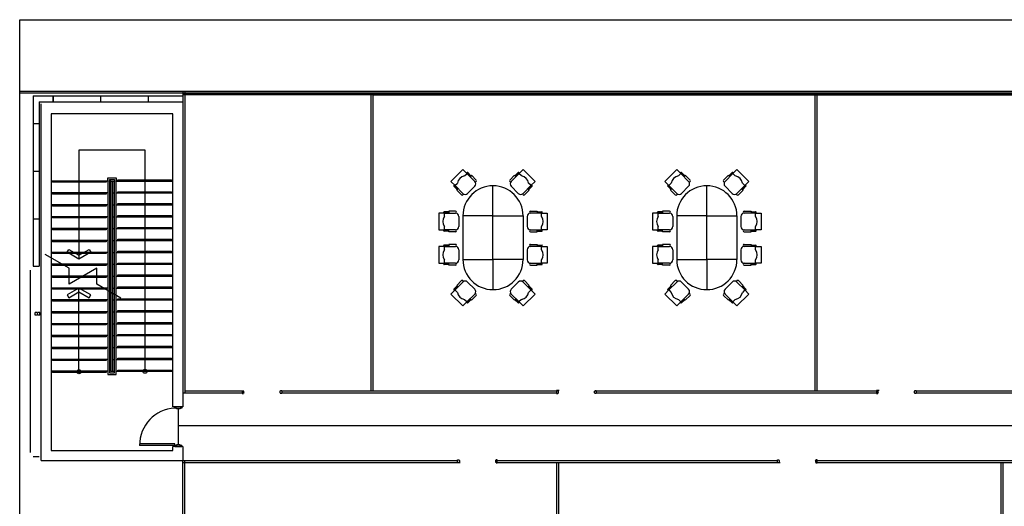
# Model space of a CAD drawing. Header units: millimetres. Extents: x 391350 to 515311, y -283575 to -199836.
# Tile 10 of 102: x 391350 to 416187, y -260981 to -248700. Entities that reach past the tile are written whole.
import ezdxf

# ---------------------------------------------------------------- set-up
doc = ezdxf.new("R2010")
doc.units = ezdxf.units.MM
doc.layers.add('Evac_Exit', color=6, linetype='Continuous')
doc.layers.add('Evac_Path_Fail', color=1, linetype='Continuous')

msp = doc.modelspace()

# ---------------------------------------------------------------- linework, layer by layer
at = {"color": 0}
for p, q in [((391350, -250501), (422720, -250501)), ((445217, -250551), (391350, -250551)), ((395466, -250501), (420895, -250501)), ((395466, -250501), (395466, -258123)), ((395466, -250576), (430895, -250576)), ((395466, -250586), (430895, -250586)), ((395516, -250501), (395516, -258123)), ((400213, -258073), (400213, -250598)), ((400263, -250598), (430895, -250598)), ((400263, -258073), (400263, -250598)), ((411416, -258073), (411416, -250598)), ((411466, -258073), (411466, -250598)), ((391691, -250623), (391691, -254923)), ((391691, -250623), (395466, -250623)), ((391841, -250773), (391841, -254923)), ((391841, -250773), (395466, -250773)), ((391891, -259823), (391891, -250823)), ((392191, -250773), (392191, -250623)), ((392191, -250623), (392191, -250773)), ((393391, -250623), (393391, -250773)), ((394591, -250623), (394591, -250773)), ((395216, -251073), (392141, -251073)), ((392141, -251073), (392141, -259573)), ((395216, -258473), (395216, -251073)), ((391691, -251323), (391841, -251323)), ((392845, -251994), (392845, -254743)), ((394512, -251994), (392845, -251994)), ((394512, -257523), (394512, -251994)), ((391691, -252523), (391841, -252523)), ((402529, -252482), (402229, -252782)), ((402631, -252584), (402529, -252482)), ((402571, -252644), (402634, -252581)), ((402619, -252572), (402634, -252557)), ((402631, -252584), (402830, -252782)), ((402734, -252638), (402653, -252557)), ((402722, -252650), (402653, -252581)), ((403946, -252584), (403748, -252782)), ((403844, -252638), (403925, -252557)), ((403856, -252650), (403925, -252581)), ((403958, -252572), (403943, -252557)), ((404006, -252644), (403943, -252581)), ((403946, -252584), (404048, -252482)), ((404048, -252482), (404349, -252782)), ((407924, -252482), (407623, -252782)), ((408026, -252584), (407924, -252482)), ((407966, -252644), (408029, -252581)), ((408014, -252572), (408029, -252557)), ((408026, -252584), (408224, -252782)), ((408128, -252638), (408047, -252557)), ((408116, -252650), (408047, -252581)), ((409341, -252584), (409142, -252782)), ((409239, -252638), (409320, -252557)), ((409251, -252650), (409320, -252581)), ((409353, -252572), (409338, -252557)), ((409401, -252644), (409338, -252581)), ((409341, -252584), (409443, -252482)), ((409443, -252482), (409743, -252782)), ((393573, -252773), (392141, -252773)), ((393573, -252773), (393573, -257653)), ((393613, -252773), (393613, -257613)), ((393653, -252773), (393613, -252773)), ((393653, -252773), (393653, -257573)), ((393653, -252773), (393703, -252773)), ((393703, -257573), (393703, -252773)), ((393703, -252773), (393743, -252773)), ((393743, -257613), (393743, -252773)), ((393783, -252773), (395216, -252773)), ((393783, -257573), (393783, -252773)), ((402229, -252782), (402331, -252884)), ((402328, -252887), (402391, -252824)), ((404250, -252887), (404187, -252824)), ((404349, -252782), (404247, -252884)), ((407623, -252782), (407725, -252884)), ((407722, -252887), (407786, -252824)), ((409644, -252887), (409581, -252824)), ((409743, -252782), (409641, -252884)), ((393573, -253073), (392141, -253073)), ((393653, -253073), (393613, -253073)), ((393703, -253073), (393743, -253073)), ((393783, -253073), (395216, -253073)), ((402304, -252887), (402319, -252872)), ((402385, -252987), (402304, -252905)), ((402397, -252975), (402328, -252905)), ((402529, -253083), (402331, -252884)), ((402830, -252902), (402650, -253083)), ((403289, -253653), (403289, -252893)), ((403748, -252902), (403928, -253083)), ((404048, -253083), (404247, -252884)), ((404181, -252975), (404250, -252905)), ((404193, -252987), (404274, -252905)), ((404274, -252887), (404259, -252872)), ((407698, -252887), (407713, -252872)), ((407780, -252987), (407698, -252905)), ((407792, -252975), (407722, -252905)), ((407924, -253083), (407725, -252884)), ((408224, -252902), (408044, -253083)), ((408683, -253653), (408683, -252893)), ((409142, -252902), (409323, -253083)), ((409443, -253083), (409641, -252884)), ((409575, -252975), (409644, -252905)), ((409587, -252987), (409668, -252905)), ((409668, -252887), (409653, -252872)), ((393573, -253373), (392141, -253373)), ((393653, -253373), (393613, -253373)), ((393703, -253373), (393743, -253373)), ((393783, -253373), (395216, -253373)), ((402046, -253580), (402046, -253559)), ((402174, -253546), (402059, -253546)), ((402063, -253665), (402063, -253576)), ((402174, -253563), (402076, -253563)), ((404404, -253546), (404519, -253546)), ((404404, -253563), (404502, -253563)), ((404514, -253665), (404514, -253576)), ((404531, -253580), (404531, -253559)), ((407441, -253580), (407441, -253559)), ((407568, -253546), (407454, -253546)), ((407458, -253665), (407458, -253576)), ((407568, -253563), (407471, -253563)), ((409798, -253546), (409913, -253546)), ((409798, -253563), (409896, -253563)), ((409909, -253665), (409909, -253576)), ((409926, -253580), (409926, -253559)), ((391691, -253723), (391841, -253723)), ((391691, -253723), (391841, -253723)), ((393573, -253673), (392141, -253673)), ((393653, -253673), (393613, -253673)), ((393703, -253673), (393743, -253673)), ((393783, -253673), (395216, -253673)), ((401919, -253580), (401919, -254005)), ((402063, -253580), (401919, -253580)), ((402063, -253580), (402344, -253580)), ((402429, -253665), (402429, -253920)), ((404149, -253665), (404149, -253920)), ((404514, -253580), (404234, -253580)), ((404514, -253580), (404659, -253580)), ((404659, -253580), (404659, -254005)), ((407313, -253580), (407313, -254005)), ((407458, -253580), (407313, -253580)), ((407458, -253580), (407738, -253580)), ((407823, -253665), (407823, -253920)), ((409543, -253665), (409543, -253920)), ((409909, -253580), (409628, -253580)), ((409909, -253580), (410053, -253580)), ((410053, -253580), (410053, -254005)), ((393573, -253973), (392141, -253973)), ((393653, -253973), (393613, -253973)), ((393703, -253973), (393743, -253973)), ((393783, -253973), (395216, -253973)), ((401919, -254005), (402063, -254005)), ((402046, -254027), (402046, -254005)), ((402174, -254039), (402059, -254039)), ((402063, -254010), (402063, -253920)), ((402344, -254005), (402063, -254005)), ((402174, -254022), (402076, -254022)), ((404234, -254005), (404514, -254005)), ((404404, -254022), (404502, -254022)), ((404404, -254039), (404519, -254039)), ((404514, -254010), (404514, -253920)), ((404659, -254005), (404514, -254005)), ((404531, -254027), (404531, -254005)), ((407313, -254005), (407458, -254005)), ((407441, -254027), (407441, -254005)), ((407568, -254039), (407454, -254039)), ((407458, -254010), (407458, -253920)), ((407738, -254005), (407458, -254005)), ((407568, -254022), (407471, -254022)), ((409628, -254005), (409909, -254005)), ((409798, -254022), (409896, -254022)), ((409798, -254039), (409913, -254039)), ((409909, -254010), (409909, -253920)), ((410053, -254005), (409909, -254005)), ((409926, -254027), (409926, -254005)), ((393573, -254273), (392141, -254273)), ((393653, -254273), (393613, -254273)), ((393703, -254273), (393743, -254273)), ((393783, -254273), (395216, -254273)), ((402063, -254421), (401919, -254421)), ((401919, -254421), (401919, -254846)), ((402046, -254421), (402046, -254399)), ((402174, -254387), (402059, -254387)), ((402063, -254506), (402063, -254416)), ((402063, -254421), (402344, -254421)), ((402174, -254404), (402076, -254404)), ((402429, -254506), (402429, -254761)), ((404149, -254506), (404149, -254761)), ((404514, -254421), (404234, -254421)), ((404404, -254387), (404519, -254387)), ((404404, -254404), (404502, -254404)), ((404514, -254506), (404514, -254416)), ((404514, -254421), (404659, -254421)), ((404531, -254421), (404531, -254399)), ((404659, -254421), (404659, -254846)), ((407458, -254421), (407313, -254421)), ((407313, -254421), (407313, -254846)), ((407441, -254421), (407441, -254399)), ((407568, -254387), (407454, -254387)), ((407458, -254506), (407458, -254416)), ((407458, -254421), (407738, -254421)), ((407568, -254404), (407471, -254404)), ((407823, -254506), (407823, -254761)), ((409543, -254506), (409543, -254761)), ((409909, -254421), (409628, -254421)), ((409798, -254387), (409913, -254387)), ((409798, -254404), (409896, -254404)), ((409909, -254506), (409909, -254416)), ((409909, -254421), (410053, -254421)), ((409926, -254421), (409926, -254399)), ((410053, -254421), (410053, -254846)), ((393573, -254573), (392141, -254573)), ((393653, -254573), (393613, -254573)), ((393703, -254573), (393743, -254573)), ((393783, -254573), (395216, -254573)), ((402063, -254850), (402063, -254761)), ((403289, -254753), (403289, -255513)), ((404514, -254850), (404514, -254761)), ((407458, -254850), (407458, -254761)), ((408683, -254753), (408683, -255513)), ((409909, -254850), (409909, -254761)), ((391621, -259623), (391621, -255023)), ((391691, -254923), (391841, -254923)), ((393573, -254873), (392141, -254873)), ((393653, -254873), (393613, -254873)), ((393703, -254873), (393743, -254873)), ((393783, -254873), (395216, -254873)), ((401919, -254846), (402063, -254846)), ((402046, -254867), (402046, -254846)), ((402174, -254880), (402059, -254880)), ((402344, -254846), (402063, -254846)), ((402174, -254863), (402076, -254863)), ((404234, -254846), (404514, -254846)), ((404404, -254863), (404502, -254863)), ((404404, -254880), (404519, -254880)), ((404659, -254846), (404514, -254846)), ((404531, -254867), (404531, -254846)), ((407313, -254846), (407458, -254846)), ((407441, -254867), (407441, -254846)), ((407568, -254880), (407454, -254880)), ((407738, -254846), (407458, -254846)), ((407568, -254863), (407471, -254863)), ((409628, -254846), (409909, -254846)), ((409798, -254863), (409896, -254863)), ((409798, -254880), (409913, -254880)), ((410053, -254846), (409909, -254846)), ((409926, -254867), (409926, -254846)), ((393573, -255173), (392141, -255173)), ((393653, -255173), (393613, -255173)), ((393703, -255173), (393743, -255173)), ((393783, -255173), (395216, -255173)), ((393573, -255473), (392141, -255473)), ((392845, -257536), (392845, -255473)), ((393653, -255473), (393613, -255473)), ((393703, -255473), (393743, -255473)), ((393783, -255473), (395216, -255473)), ((402229, -255623), (402331, -255521)), ((402385, -255418), (402304, -255500)), ((402304, -255518), (402319, -255533)), ((402397, -255431), (402328, -255500)), ((402328, -255518), (402391, -255581)), ((402529, -255322), (402331, -255521)), ((402830, -255503), (402650, -255322)), ((403748, -255503), (403928, -255322)), ((404048, -255322), (404247, -255521)), ((404181, -255431), (404250, -255500)), ((404250, -255518), (404187, -255581)), ((404193, -255418), (404274, -255500)), ((404349, -255623), (404247, -255521)), ((404274, -255518), (404259, -255533)), ((407623, -255623), (407725, -255521)), ((407780, -255418), (407698, -255500)), ((407698, -255518), (407713, -255533)), ((407792, -255431), (407722, -255500)), ((407722, -255518), (407786, -255581)), ((407924, -255322), (407725, -255521)), ((408224, -255503), (408044, -255322)), ((409142, -255503), (409323, -255322)), ((409443, -255322), (409641, -255521)), ((409575, -255431), (409644, -255500)), ((409644, -255518), (409581, -255581)), ((409587, -255418), (409668, -255500)), ((409743, -255623), (409641, -255521)), ((409668, -255518), (409653, -255533)), ((393573, -255773), (392141, -255773)), ((393613, -255773), (393653, -255773)), ((393703, -255773), (393743, -255773)), ((393783, -255773), (395216, -255773)), ((402529, -255923), (402229, -255623)), ((402571, -255761), (402634, -255824)), ((402631, -255821), (402830, -255623)), ((402722, -255755), (402653, -255824)), ((402734, -255767), (402653, -255848)), ((403946, -255821), (403748, -255623)), ((403844, -255767), (403925, -255848)), ((403856, -255755), (403925, -255824)), ((404006, -255761), (403943, -255824)), ((404048, -255923), (404349, -255623)), ((407924, -255923), (407623, -255623)), ((407966, -255761), (408029, -255824)), ((408026, -255821), (408224, -255623)), ((408116, -255755), (408047, -255824)), ((408128, -255767), (408047, -255848)), ((409341, -255821), (409142, -255623)), ((409239, -255767), (409320, -255848)), ((409251, -255755), (409320, -255824)), ((409401, -255761), (409338, -255824)), ((409443, -255923), (409743, -255623)), ((402631, -255821), (402529, -255923)), ((402619, -255833), (402634, -255848)), ((403958, -255833), (403943, -255848)), ((403946, -255821), (404048, -255923)), ((408026, -255821), (407924, -255923)), ((408014, -255833), (408029, -255848)), ((409353, -255833), (409338, -255848)), ((409341, -255821), (409443, -255923)), ((391793, -256088), (391741, -256088)), ((391741, -256158), (391741, -256088)), ((391793, -256158), (391741, -256158)), ((391792, -256089), (391742, -256089)), ((391742, -256157), (391742, -256089)), ((391792, -256157), (391742, -256157)), ((391792, -256104), (391792, -256089)), ((391809, -256104), (391792, -256104)), ((391809, -256142), (391792, -256142)), ((391792, -256157), (391792, -256142)), ((391793, -256103), (391793, -256088)), ((391808, -256103), (391793, -256103)), ((391808, -256143), (391793, -256143)), ((391793, -256158), (391793, -256143)), ((391861, -256088), (391808, -256088)), ((391808, -256103), (391808, -256088)), ((391808, -256158), (391808, -256143)), ((391861, -256158), (391808, -256158)), ((391860, -256089), (391809, -256089)), ((391809, -256104), (391809, -256089)), ((391809, -256157), (391809, -256142)), ((391860, -256157), (391809, -256157)), ((391860, -256157), (391860, -256089)), ((391861, -256158), (391861, -256088)), ((393573, -256073), (392141, -256073)), ((393613, -256073), (393653, -256073)), ((393703, -256073), (393743, -256073)), ((393783, -256073), (395216, -256073)), ((393573, -256373), (392141, -256373)), ((393613, -256373), (393653, -256373)), ((393703, -256373), (393743, -256373)), ((393783, -256373), (395216, -256373)), ((393573, -256673), (392141, -256673)), ((393613, -256673), (393653, -256673)), ((393703, -256673), (393743, -256673)), ((393783, -256673), (395216, -256673)), ((393573, -256973), (392141, -256973)), ((393613, -256973), (393653, -256973)), ((393703, -256973), (393743, -256973)), ((393783, -256973), (395216, -256973)), ((393573, -257273), (392141, -257273)), ((393613, -257273), (393653, -257273)), ((393703, -257273), (393743, -257273)), ((393783, -257273), (395216, -257273)), ((393573, -257573), (392141, -257573)), ((393653, -257573), (393613, -257573)), ((393653, -257573), (393703, -257573)), ((393703, -257573), (393743, -257573)), ((393783, -257573), (395216, -257573)), ((396963, -258123), (395466, -258123)), ((395466, -258123), (395466, -258473)), ((396963, -258073), (395516, -258073)), ((396963, -258062), (396963, -258134)), ((396963, -258134), (396993, -258134)), ((396993, -258077), (396993, -258062)), ((397006, -258077), (396993, -258077)), ((397006, -258116), (396993, -258134)), ((397006, -258116), (397006, -258077)), ((397919, -258116), (397919, -258077)), ((397919, -258077), (397932, -258077)), ((397919, -258116), (397932, -258134)), ((397932, -258077), (397932, -258062)), ((397932, -258062), (397963, -258062)), ((397963, -258134), (397932, -258134)), ((397963, -258062), (397963, -258134)), ((404894, -258073), (397963, -258073)), ((404894, -258123), (397963, -258123)), ((404894, -258062), (404894, -258134)), ((404960, -258062), (404894, -258062)), ((404894, -258134), (404925, -258134)), ((404925, -258077), (404925, -258062)), ((404938, -258077), (404925, -258077)), ((404938, -258116), (404925, -258134)), ((404938, -258116), (404938, -258077)), ((405850, -258116), (405850, -258077)), ((405850, -258077), (405864, -258077)), ((405850, -258116), (405864, -258134)), ((405864, -258077), (405864, -258062)), ((405864, -258062), (405894, -258062)), ((405894, -258134), (405864, -258134)), ((405894, -258062), (405894, -258134)), ((412964, -258073), (405894, -258073)), ((412964, -258123), (405894, -258123)), ((412964, -258062), (412964, -258134)), ((413029, -258062), (412964, -258062)), ((412964, -258134), (412994, -258134)), ((412994, -258077), (412994, -258062)), ((413007, -258077), (412994, -258077)), ((413007, -258116), (412994, -258134)), ((413007, -258116), (413007, -258077)), ((413920, -258116), (413920, -258077)), ((413920, -258077), (413933, -258077)), ((413920, -258116), (413933, -258134)), ((413933, -258077), (413933, -258062)), ((413933, -258062), (413964, -258062)), ((413964, -258134), (413933, -258134)), ((413964, -258062), (413964, -258134)), ((430845, -258073), (413964, -258073)), ((430845, -258123), (413964, -258123)), ((395466, -258473), (395216, -258473)), ((395265, -259443), (394376, -259443)), ((395265, -259408), (394377, -259408)), ((395216, -259573), (395216, -259473)), ((395466, -259473), (395216, -259473)), ((395308, -259443), (395265, -259443)), ((395265, -259443), (395265, -259474)), ((395265, -259474), (395439, -259474)), ((395396, -259430), (395308, -259430)), ((395308, -259430), (395308, -259443)), ((395396, -259443), (395396, -259430)), ((395439, -259443), (395396, -259443)), ((395439, -259474), (395439, -259443)), ((395466, -259473), (395466, -259823)), ((391691, -259723), (391841, -259723)), ((392141, -259573), (395216, -259573)), ((391891, -259823), (395466, -259823)), ((395466, -259823), (402397, -259823)), ((395466, -279229), (395466, -259823)), ((395466, -259873), (402397, -259873)), ((395516, -277360), (395516, -259823)), ((402397, -259881), (402397, -259809)), ((402397, -259809), (402428, -259809)), ((402462, -259881), (402397, -259881)), ((402441, -259827), (402428, -259809)), ((402441, -259866), (402428, -259866)), ((402428, -259866), (402428, -259881)), ((402441, -259827), (402441, -259866)), ((403353, -259827), (403366, -259809)), ((403353, -259827), (403353, -259866)), ((403353, -259866), (403366, -259866)), ((403397, -259809), (403366, -259809)), ((403366, -259866), (403366, -259881)), ((403366, -259881), (403397, -259881)), ((403397, -259881), (403397, -259809)), ((403397, -259823), (410467, -259823)), ((403397, -259873), (410467, -259873)), ((404895, -259873), (404895, -277348)), ((404945, -259873), (404945, -277348)), ((410467, -259881), (410467, -259809)), ((410467, -259809), (410497, -259809)), ((410532, -259881), (410467, -259881)), ((410510, -259827), (410497, -259809)), ((410510, -259866), (410497, -259866)), ((410497, -259866), (410497, -259881)), ((410510, -259827), (410510, -259866)), ((411423, -259827), (411436, -259809)), ((411423, -259827), (411423, -259866)), ((411423, -259866), (411436, -259866)), ((411467, -259809), (411436, -259809)), ((411436, -259866), (411436, -259881)), ((411436, -259881), (411467, -259881)), ((411467, -259881), (411467, -259809)), ((411467, -259823), (418398, -259823)), ((411467, -259873), (418398, -259873)), ((416098, -259873), (416098, -277348)), ((416148, -259873), (416148, -277360))]:
    msp.add_line(p, q, dxfattribs=at)
for points in [[(391350, -248700), (449973, -248700), (449973, -283575), (391350, -283575)], [(403289, -254753), (403289, -253653), (402529, -253653), (402529, -254753)], [(403289, -254753), (403289, -253653), (404049, -253653), (404049, -254753)], [(408683, -254753), (408683, -253653), (407923, -253653), (407923, -254753)], [(408683, -254753), (408683, -253653), (409443, -253653), (409443, -254753)], [(393145, -254571), (392845, -254743), (392544, -254571), (392587, -254497), (392845, -254644), (393102, -254497)], [(393145, -255645), (392845, -255473), (392544, -255645), (392587, -255719), (392845, -255572), (393102, -255719)], [(395265, -258474), (395439, -258474), (395439, -258504), (395396, -258504), (395396, -258517), (395308, -258517), (395308, -258504), (395265, -258504)]]:
    msp.add_lwpolyline(points, close=True, dxfattribs=at)
for points in [[(393533, -252773), (393533, -252803), (392181, -252803), (392181, -252773)], [(393573, -252773), (393573, -252693), (393783, -252693), (393783, -252773)], [(393613, -252773), (393613, -252733), (393743, -252733), (393743, -252773)], [(393823, -252773), (393823, -252743), (395176, -252743), (395176, -252773)], [(402866, -252746), (402746, -252626), (402710, -252662)], [(403712, -252746), (403832, -252626), (403868, -252662)], [(408260, -252746), (408140, -252626), (408104, -252662)], [(409106, -252746), (409227, -252626), (409263, -252662)], [(393533, -253073), (393533, -253103), (392181, -253103), (392181, -253073)], [(393823, -253073), (393823, -253043), (395176, -253043), (395176, -253073)], [(402493, -253119), (402373, -252999), (402409, -252963)], [(404085, -253119), (404205, -252999), (404169, -252963)], [(407888, -253119), (407768, -252999), (407804, -252963)], [(409479, -253119), (409599, -252999), (409563, -252963)], [(393533, -253373), (393533, -253403), (392181, -253403), (392181, -253373)], [(393823, -253373), (393823, -253343), (395176, -253343), (395176, -253373)], [(402344, -253529), (402174, -253529), (402174, -253580)], [(404234, -253529), (404404, -253529), (404404, -253580)], [(407738, -253529), (407568, -253529), (407568, -253580)], [(409628, -253529), (409798, -253529), (409798, -253580)], [(393533, -253673), (393533, -253703), (392181, -253703), (392181, -253673)], [(393823, -253673), (393823, -253643), (395176, -253643), (395176, -253673)], [(393533, -253973), (393533, -254003), (392181, -254003), (392181, -253973)], [(393823, -253973), (393823, -253943), (395176, -253943), (395176, -253973)], [(402344, -254056), (402174, -254056), (402174, -254005)], [(404234, -254056), (404404, -254056), (404404, -254005)], [(407738, -254056), (407568, -254056), (407568, -254005)], [(409628, -254056), (409798, -254056), (409798, -254005)], [(393533, -254273), (393533, -254303), (392181, -254303), (392181, -254273)], [(393823, -254273), (393823, -254243), (395176, -254243), (395176, -254273)], [(393823, -254573), (393823, -254543), (395176, -254543), (395176, -254573)], [(402344, -254370), (402174, -254370), (402174, -254421)], [(404234, -254370), (404404, -254370), (404404, -254421)], [(407738, -254370), (407568, -254370), (407568, -254421)], [(409628, -254370), (409798, -254370), (409798, -254421)], [(393901, -255724), (393293, -255373), (393293, -254973), (392600, -255373), (392600, -254973), (391992, -254622)], [(393533, -254573), (393533, -254603), (392181, -254603), (392181, -254573)], [(393533, -254873), (393533, -254903), (392181, -254903), (392181, -254873)], [(393823, -254873), (393823, -254843), (395176, -254843), (395176, -254873)], [(402344, -254897), (402174, -254897), (402174, -254846)], [(404234, -254897), (404404, -254897), (404404, -254846)], [(407738, -254897), (407568, -254897), (407568, -254846)], [(409628, -254897), (409798, -254897), (409798, -254846)], [(393533, -255173), (393533, -255203), (392181, -255203), (392181, -255173)], [(393823, -255173), (393823, -255143), (395176, -255143), (395176, -255173)], [(402493, -255286), (402373, -255406), (402409, -255443)], [(404085, -255286), (404205, -255406), (404169, -255443)], [(407888, -255286), (407768, -255406), (407804, -255443)], [(409479, -255286), (409599, -255406), (409563, -255443)], [(393533, -255473), (393533, -255503), (392181, -255503), (392181, -255473)], [(393823, -255473), (393823, -255443), (395176, -255443), (395176, -255473)], [(393533, -255773), (393533, -255803), (392181, -255803), (392181, -255773)], [(393823, -255773), (393823, -255743), (395176, -255743), (395176, -255773)], [(402866, -255659), (402746, -255779), (402710, -255743)], [(403712, -255659), (403832, -255779), (403868, -255743)], [(408260, -255659), (408140, -255779), (408104, -255743)], [(409106, -255659), (409227, -255779), (409263, -255743)], [(393823, -256073), (393823, -256043), (395176, -256043), (395176, -256073)], [(393533, -256073), (393533, -256103), (392181, -256103), (392181, -256073)], [(393533, -256373), (393533, -256403), (392181, -256403), (392181, -256373)], [(393823, -256373), (393823, -256343), (395176, -256343), (395176, -256373)], [(393533, -256673), (393533, -256703), (392181, -256703), (392181, -256673)], [(393823, -256673), (393823, -256643), (395176, -256643), (395176, -256673)], [(393533, -256973), (393533, -257003), (392181, -257003), (392181, -256973)], [(393823, -256973), (393823, -256943), (395176, -256943), (395176, -256973)], [(393533, -257273), (393533, -257303), (392181, -257303), (392181, -257273)], [(393823, -257273), (393823, -257243), (395176, -257243), (395176, -257273)], [(393823, -257573), (393823, -257543), (395176, -257543), (395176, -257573)], [(393533, -257573), (393533, -257603), (392181, -257603), (392181, -257573)], [(393573, -257573), (393573, -257653), (393783, -257653), (393783, -257573)], [(393613, -257573), (393613, -257613), (393743, -257613), (393743, -257573)], [(395265, -259443), (395265, -259408)]]:
    msp.add_lwpolyline(points, dxfattribs=at)
for centre in [(392845, -257586), (394512, -257573)]:
    msp.add_circle(centre, 50, dxfattribs=at)
for centre, radius, start, end in [((402644, -252566), 12.8, 45, 135), ((402644, -252590), 12.8, 45, 135), ((403934, -252566), 12.8, 45, 135), ((403934, -252590), 12.8, 45, 135), ((408038, -252566), 12.8, 45, 135), ((408038, -252590), 12.8, 45, 135), ((409329, -252566), 12.8, 45, 135), ((409329, -252590), 12.8, 45, 135), ((402601, -252854), 212, 98.1301, 171.8699), ((402848, -252764), 25.5, 225, 45), ((402770, -252842), 85, 315, 45), ((403730, -252764), 25.5, 135, 315), ((403808, -252842), 85, 135, 225), ((403976, -252854), 212, 8.1301, 81.8699), ((407996, -252854), 212, 98.1301, 171.8699), ((408242, -252764), 25.5, 225, 45), ((408164, -252842), 85, 315, 45), ((409124, -252764), 25.5, 135, 315), ((409203, -252842), 85, 135, 225), ((409371, -252854), 212, 8.1301, 81.8699), ((402313, -252896), 12.8, 135, 225), ((402337, -252896), 12.8, 135, 225), ((403289, -253653), 760, 0, 180), ((404241, -252896), 12.8, 315, 45), ((404265, -252896), 12.8, 315, 45), ((407707, -252896), 12.8, 135, 225), ((407731, -252896), 12.8, 135, 225), ((408683, -253653), 760, 0, 180), ((409635, -252896), 12.8, 315, 45), ((409659, -252896), 12.8, 315, 45), ((402511, -253101), 25.5, 225, 45), ((402589, -253023), 85, 225, 315), ((403988, -253023), 85, 225, 315), ((404066, -253101), 25.5, 135, 315), ((407906, -253101), 25.5, 225, 45), ((407984, -253023), 85, 225, 315), ((409383, -253023), 85, 225, 315), ((409461, -253101), 25.5, 135, 315), ((402059, -253559), 12.8, 90, 180), ((402076, -253576), 12.8, 90, 180), ((402344, -253555), 25.5, 270, 90), ((404234, -253555), 25.5, 90, 270), ((404502, -253576), 12.8, 0, 90), ((404519, -253559), 12.8, 0, 90), ((407454, -253559), 12.8, 90, 180), ((407471, -253576), 12.8, 90, 180), ((407738, -253555), 25.5, 270, 90), ((409628, -253555), 25.5, 90, 270), ((409896, -253576), 12.8, 0, 90), ((409913, -253559), 12.8, 0, 90), ((402233, -253793), 212, 143.1301, 216.8699), ((402344, -253665), 85, 0, 90), ((404234, -253665), 85, 90, 180), ((404344, -253793), 212, 323.1301, 36.8699), ((407628, -253793), 212, 143.1301, 216.8699), ((407738, -253665), 85, 0, 90), ((409628, -253665), 85, 90, 180), ((409739, -253793), 212, 323.1301, 36.8699), ((402059, -254027), 12.8, 180, 270), ((402076, -254010), 12.8, 180, 270), ((402344, -253920), 85, 270, 0), ((402344, -254031), 25.5, 270, 90), ((404234, -253920), 85, 180, 270), ((404234, -254031), 25.5, 90, 270), ((404502, -254010), 12.8, 270, 0), ((404519, -254027), 12.8, 270, 0), ((407454, -254027), 12.8, 180, 270), ((407471, -254010), 12.8, 180, 270), ((407738, -253920), 85, 270, 0), ((407738, -254031), 25.5, 270, 90), ((409628, -253920), 85, 180, 270), ((409628, -254031), 25.5, 90, 270), ((409896, -254010), 12.8, 270, 0), ((409913, -254027), 12.8, 270, 0), ((402233, -254633), 212, 143.1301, 216.8699), ((402059, -254399), 12.8, 90, 180), ((402076, -254416), 12.8, 90, 180), ((402344, -254395), 25.5, 270, 90), ((402344, -254506), 85, 0, 90), ((404234, -254506), 85, 90, 180), ((404234, -254395), 25.5, 90, 270), ((404502, -254416), 12.8, 0, 90), ((404344, -254633), 212, 323.1301, 36.8699), ((404519, -254399), 12.8, 0, 90), ((407628, -254633), 212, 143.1301, 216.8699), ((407454, -254399), 12.8, 90, 180), ((407471, -254416), 12.8, 90, 180), ((407738, -254395), 25.5, 270, 90), ((407738, -254506), 85, 0, 90), ((409628, -254506), 85, 90, 180), ((409628, -254395), 25.5, 90, 270), ((409896, -254416), 12.8, 0, 90), ((409739, -254633), 212, 323.1301, 36.8699), ((409913, -254399), 12.8, 0, 90), ((402344, -254761), 85, 270, 0), ((403289, -254753), 760, 180, 0), ((404234, -254761), 85, 180, 270), ((407738, -254761), 85, 270, 0), ((408683, -254753), 760, 180, 0), ((409628, -254761), 85, 180, 270), ((402059, -254867), 12.8, 180, 270), ((402076, -254850), 12.8, 180, 270), ((402344, -254871), 25.5, 270, 90), ((404234, -254871), 25.5, 90, 270), ((404502, -254850), 12.8, 270, 0), ((404519, -254867), 12.8, 270, 0), ((407454, -254867), 12.8, 180, 270), ((407471, -254850), 12.8, 180, 270), ((407738, -254871), 25.5, 270, 90), ((409628, -254871), 25.5, 90, 270), ((409896, -254850), 12.8, 270, 0), ((409913, -254867), 12.8, 270, 0), ((402511, -255304), 25.5, 315, 135), ((402589, -255382), 85, 45, 135), ((403988, -255382), 85, 45, 135), ((404066, -255304), 25.5, 45, 225), ((407906, -255304), 25.5, 315, 135), ((407984, -255382), 85, 45, 135), ((409383, -255382), 85, 45, 135), ((409461, -255304), 25.5, 45, 225), ((402313, -255509), 12.8, 135, 225), ((402337, -255509), 12.8, 135, 225), ((402770, -255563), 85, 315, 45), ((403808, -255563), 85, 135, 225), ((404241, -255509), 12.8, 315, 45), ((404265, -255509), 12.8, 315, 45), ((407707, -255509), 12.8, 135, 225), ((407731, -255509), 12.8, 135, 225), ((408164, -255563), 85, 315, 45), ((409203, -255563), 85, 135, 225), ((409635, -255509), 12.8, 315, 45), ((409659, -255509), 12.8, 315, 45), ((402601, -255551), 212, 188.1301, 261.8699), ((402848, -255641), 25.5, 315, 135), ((403730, -255641), 25.5, 45, 225), ((403976, -255551), 212, 278.1301, 351.8699), ((407996, -255551), 212, 188.1301, 261.8699), ((408242, -255641), 25.5, 315, 135), ((409124, -255641), 25.5, 45, 225), ((409371, -255551), 212, 278.1301, 351.8699), ((402644, -255815), 12.8, 225, 315), ((402644, -255839), 12.8, 225, 315), ((403934, -255815), 12.8, 225, 315), ((403934, -255839), 12.8, 225, 315), ((408038, -255815), 12.8, 225, 315), ((408038, -255839), 12.8, 225, 315), ((409329, -255815), 12.8, 225, 315), ((409329, -255839), 12.8, 225, 315), ((395301, -259429), 925, 92.2485, 180.8854)]:
    msp.add_arc(centre, radius, start, end, dxfattribs=at)
at = {"layer": 'Evac_Exit'}
msp.add_line((395352, -258517), (395352, -259430), dxfattribs=at)
at = {"layer": 'Evac_Path_Fail'}
msp.add_lwpolyline([(420125, -277050), (420475, -275100), (420475, -274300), (420425, -274050), (420275, -273850), (419975, -273650), (417875, -272500), (416825, -269700), (416825, -263250), (417125, -262500), (417275, -262300), (418775, -260000), (418775, -259750), (418625, -259550), (417475, -258950), (395375, -258950)], dxfattribs=at)

doc.saveas('drawing.dxf')
